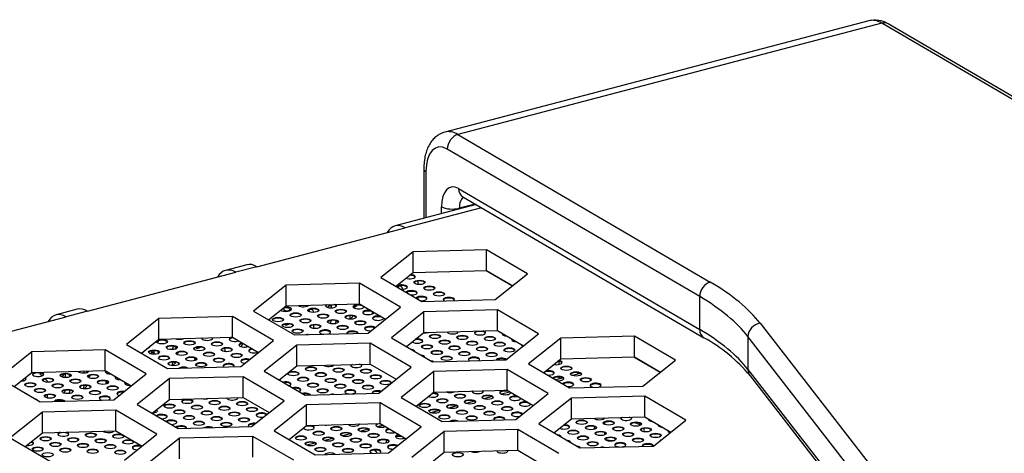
# Model space of a CAD drawing. Header units: millimetres. Extents: x 0 to 841, y 0 to 594.
# Tile 22 of 24: x 607 to 646, y 261 to 278. Entities that reach past the tile are written whole.
import ezdxf

# ---------------------------------------------------------------- set-up
doc = ezdxf.new("R2010")
doc.units = ezdxf.units.MM
for name, color, linetype in [('COMPONENT4_ANT_4', 7, 'Continuous'), ('Default', 7, 'Continuous'), ('FRONT_E90-V6.0', 7, 'Continuous'), ('ID403', 7, 'Continuous'), ('TOPV-V6.0', 7, 'Continuous'), ('贴F_', 7, 'Continuous')]:
    doc.layers.add(name, color=color, linetype=linetype)

# ---------------------------------------------------------------- blocks, each defined once
blk = doc.blocks.new('SE6')
at = {"layer": 'COMPONENT4_ANT_4', "color": 7, "linetype": 'Continuous'}
for p, q in [((99.621, 62.238), (99.609, 62.235)), ((96.706, 61.473), (96.425, 61.399)), ((97.399, 61.655), (97.077, 61.571)), ((93.932, 60.745), (93.609, 60.661)), ((94.625, 60.927), (94.303, 60.843)), ((92.545, 60.381), (92.222, 60.297)), ((93.238, 60.563), (92.916, 60.479)), ((91.851, 60.199), (91.529, 60.115)), ((89.077, 59.471), (88.755, 59.387)), ((89.654, 59.623), (89.448, 59.569)), ((98.343, 59.656), (98.343, 59.735)), ((87.69, 59.107), (87.368, 59.023)), ((88.383, 59.289), (88.061, 59.205)), ((98.343, 59.25), (98.343, 59.341)), ((86.996, 58.925), (86.674, 58.841)), ((89.777, 59.048), (89.777, 58.929))]:
    blk.add_line(p, q, dxfattribs=at)
for centre, major_axis, start_param, end_param in [((98.899, 59.41), (1, 0), 2.752687, 3.016848), ((98.899, 59.41), (1, 0), -4.121822, -4.070037), ((98.899, 59.41), (-1, 0), -1.181503, -0.980229), ((98.899, 59.41), (-1, 0), 3.707886, 4.075255), ((98.899, 59.41), (-1, 0), 3.034932, 3.373194), ((90.389, 58.755), (1.1, 0), -3.912825, -3.688491), ((90.389, 58.755), (-1.1, 0), 4.700684, 4.93315), ((98.899, 59.41), (1, 0), 4.144236, 4.534742), ((90.389, 58.755), (1.1, 0), 3.382982, 3.678572)]:
    blk.add_ellipse(centre, major_axis=major_axis, ratio=0.391422, start_param=start_param, end_param=end_param, dxfattribs=at)
at = {"layer": 'FRONT_E90-V6.0', "color": 7, "linetype": 'Continuous'}
for p, q in [((108.694, 75.462), (92.082, 71.103)), ((109.202, 75.368), (92.589, 71.009)), ((120.376, 68.843), (109.202, 75.368)), ((120.628, 68.815), (109.454, 75.339)), ((92.589, 71.009), (102.483, 65.232)), ((102.068, 64.663), (92.174, 70.439)), ((91.254, 69.656), (91.254, 67.729)), ((91.339, 69.547), (91.339, 67.751)), ((92.619, 68.891), (102.068, 63.374)), ((92.783, 68.568), (102.231, 63.052)), ((91.951, 67.912), (91.951, 68.177)), ((93.266, 68.286), (92.645, 68.123)), ((92.645, 68.123), (92.645, 68.094)), ((102.068, 63.374), (102.068, 64.663)), ((104.438, 63.618), (110.132, 56.286)), ((103.96, 63.101), (103.96, 61.813)), ((109.654, 55.769), (103.96, 63.101)), ((96.55, 62.13), (96.55, 62.005)), ((103.96, 61.813), (109.654, 54.481)), ((96.55, 61.509), (96.55, 61.432)), ((97.297, 61.628), (97.297, 61.686)), ((97.374, 61.667), (97.356, 61.644)), ((104.043, 61.563), (109.738, 54.231))]:
    blk.add_line(p, q, dxfattribs=at)
for centre, radius, start, end in [((108.94, 74.529), 0.96, 57.6373, 104.956), ((99.207, 57.523), 6.302, 39.8784, 61.3274)]:
    blk.add_arc(centre, radius, start, end, dxfattribs=at)
for centre, major_axis, ratio, start_param, end_param in [((109.202, 73.527), (0.508, -1.935), 0.512403, 2.668314, 3.141593), ((109.202, 74.908), (-0.252, -0.432), 0.764351, 3.141593, 3.793927), ((92.589, 69.168), (0.508, -1.935), 0.512403, 2.668314, 3.140968), ((92.589, 70.548), (0.252, 0.432), 0.764351, 0.652334, 2.223131), ((92.174, 69.059), (0.381, -1.451), 0.512403, 2.668314, 4.23911), ((91.754, 69.656), (0.5, 0), 0.391422, 3.141431, 3.73216), ((92.619, 67.787), (0.305, -1.161), 0.512403, 2.668314, 4.23911), ((93.035, 69), (0.252, 0.432), 0.764351, 2.223131, 3.141593), ((93.035, 67.896), (0.178, -0.677), 0.512403, 3.285624, 4.23911), ((93.035, 69), (0.252, 0.432), 0.764351, 3.141593, 3.162657), ((92.366, 68.286), (-0.5, 0), 0.391422, 0.590567, 2.161363), ((102.483, 64.772), (0.252, 0.432), 0.764351, 0.652334, 2.223131), ((89.608, 61.853), (15.5, 0), 0.391422, 0.295126, 0.590567), ((89.608, 61.393), (15, 0), 0.391422, 0.295126, 0.590567), ((89.608, 60.105), (15, 0), 0.391422, 0.295126, 0.590567), ((102.483, 63.483), (0.252, 0.432), 0.764351, 2.223131, 3.139969), ((104.438, 63.158), (-0.395, -0.307), 0.880426, 4.11262, 5.683417), ((104.438, 61.87), (0.395, 0.307), 0.880426, 2.541824, 3.141593)]:
    blk.add_ellipse(centre, major_axis=major_axis, ratio=ratio, start_param=start_param, end_param=end_param, dxfattribs=at)
blk.add_open_spline([(92.084, 71.098), (92.042, 71.088), (91.949, 71.064), (91.799, 70.98), (91.652, 70.858), (91.525, 70.705), (91.421, 70.524), (91.339, 70.312), (91.283, 70.074), (91.257, 69.845), (91.255, 69.712), (91.254, 69.656)], degree=3, knots=[0, 0, 0, 0, 0.068051, 0.179401, 0.290371, 0.404423, 0.524496, 0.652152, 0.786299, 0.923498, 1, 1, 1, 1], dxfattribs=at)
at = {"layer": 'ID403', "color": 7, "linetype": 'Continuous'}
for p, q in [((91.034, 65.135), (91.034, 65.272)), ((91.034, 64.547), (91.034, 64.629))]:
    blk.add_line(p, q, dxfattribs=at)
for centre, start_param, end_param in [((90.257, 64.887), 0, 1.054052), ((90.09, 64.984), 5.229133, 5.615342), ((90.257, 64.887), 5.479314, 6.283185), ((85.908, 64.291), 2.404863, 4.561662), ((85.741, 64.388), 3.826621, 4.042931), ((86.778, 63.974), 0, 0.869803), ((86.611, 64.071), 5.096597, 5.609733), ((86.778, 63.974), 5.492655, 6.283185), ((87.648, 64.202), 1.1103, 1.806239), ((87.481, 64.3), 4.710841, 5.40062), ((87.648, 64.202), 5.499024, 5.869555), ((88.517, 64.43), 3.602742, 4.496268), ((89.387, 64.114), 2.182609, 2.732677), ((85.908, 63.746), -4.329108, -4.250322), ((87.648, 63.657), 1.841566, 2.026542), ((87.481, 63.755), 4.266483, 5.011213), ((87.648, 63.657), 4.836536, 5.470026), ((88.517, 63.885), 1.826824, 2.614961), ((88.35, 63.983), 3.826621, 4.720631), ((89.22, 64.211), 3.826621, 4.120072), ((85.908, 63.746), 3.062131, 4.184251), ((86.778, 63.429), 5.052262, 5.813723), ((80.691, 62.922), 4.692918, 5.183428), ((81.56, 63.15), 4.166972, 4.342267), ((80.691, 62.377), 0.907817, 1.747143), ((80.524, 62.474), 4.746495, 5.514063), ((81.56, 62.605), 1.331607, 2.096179), ((81.393, 62.702), 4.578891, 5.072354), ((82.43, 62.833), 1.885998, 2.085314), ((82.43, 62.833), 3.064161, 4.214728), ((83.299, 62.516), 5.074011, 5.821941), ((84.169, 62.744), -4.359369, -4.335344), ((84.002, 62.842), 4.303481, 5.020318), ((84.169, 62.744), 4.841281, 5.068307), ((80.691, 62.377), 5.455401, 6.034276), ((81.56, 62.605), 3.748185, 4.514029), ((82.43, 62.288), 2.117649, 2.74962), ((82.263, 62.386), 3.826621, 4.218789), ((81.56, 62.06), 1.801978, 2.568676), ((81.393, 62.157), 3.826621, 4.77085), ((75.473, 61.552), 3.913091, 4.573618), ((76.342, 61.781), 2.586486, 3.823741), ((76.175, 61.333), 5.214496, 5.571809), ((76.342, 61.236), 0, 0.581836), ((76.342, 61.236), 5.541031, 6.283185), ((77.212, 61.464), 0.879469, 1.715543), ((77.045, 61.561), 4.765423, 5.530504), ((77.212, 61.464), 5.442439, 6.109789), ((78.082, 61.692), 1.728084, 2.082421), ((77.915, 61.79), 4.576432, 4.891224), ((78.082, 61.692), 3.814712, 4.520193), ((77.045, 61.016), 4.37718, 5.034629), ((77.212, 60.919), 4.855302, 5.562512), ((78.082, 61.147), 1.791113, 2.543361), ((77.915, 61.245), 3.826621, 4.794398), ((78.951, 61.375), 2.08858, 2.7537), ((78.784, 61.473), 3.826621, 4.265096), ((76.342, 60.691), 5.120882, 5.832713)]:
    blk.add_ellipse(centre, major_axis=(0.101, 0.173), ratio=0.764351, start_param=start_param, end_param=end_param, dxfattribs=at)
at = {"layer": 'TOPV-V6.0', "color": 7, "linetype": 'Continuous'}
for p, q in [((93.3, 68.266), (90.127, 67.433)), ((93.513, 68.142), (90.528, 67.359)), ((84.714, 65.833), (90.528, 67.359)), ((90.836, 66.42), (89.563, 65.406)), ((93.716, 66.496), (90.836, 66.42)), ((90.836, 65.61), (90.836, 66.42)), ((95.324, 65.557), (93.716, 66.496)), ((93.716, 65.686), (93.716, 66.496)), ((78.069, 64.09), (83.883, 65.615)), ((84.313, 65.908), (83.482, 65.69)), ((84.714, 65.833), (83.883, 65.615)), ((90.836, 65.61), (93.716, 65.686)), ((93.716, 65.686), (94.737, 65.09)), ((89.563, 65.406), (91.17, 64.468)), ((90.15, 65.064), (90.836, 65.61)), ((94.051, 64.543), (95.324, 65.557)), ((85.852, 65.113), (84.579, 64.098)), ((88.732, 65.188), (85.852, 65.113)), ((85.852, 64.303), (85.852, 65.113)), ((90.34, 64.25), (88.732, 65.188)), ((88.732, 64.378), (88.732, 65.188)), ((91.17, 64.468), (94.051, 64.543)), ((77.668, 64.164), (76.837, 63.946)), ((78.069, 64.09), (77.238, 63.872)), ((84.579, 64.098), (86.187, 63.16)), ((85.166, 63.756), (85.852, 64.303)), ((85.852, 64.303), (88.732, 64.378)), ((86.774, 64.082), (86.749, 64.075)), ((87.644, 64.31), (87.514, 64.276)), ((88.732, 64.378), (89.753, 63.782)), ((89.067, 63.235), (90.34, 64.25)), ((94.138, 64.141), (91.258, 64.065)), ((95.745, 63.202), (94.138, 64.141)), ((94.138, 63.331), (94.138, 64.141)), ((71.424, 62.346), (77.238, 63.872)), ((80.868, 63.805), (79.596, 62.791)), ((83.749, 63.88), (80.868, 63.805)), ((80.868, 62.995), (80.868, 63.805)), ((85.356, 62.942), (83.749, 63.88)), ((83.749, 63.071), (83.749, 63.88)), ((91.258, 64.065), (89.985, 63.051)), ((91.258, 63.255), (91.258, 64.065)), ((91.258, 63.255), (94.138, 63.331)), ((94.138, 63.331), (95.159, 62.735)), ((80.182, 62.448), (80.868, 62.995)), ((80.868, 62.995), (83.749, 63.071)), ((83.749, 63.071), (84.77, 62.475)), ((84.083, 61.928), (85.356, 62.942)), ((86.187, 63.16), (89.067, 63.235)), ((89.985, 63.051), (91.592, 62.112)), ((90.571, 62.708), (91.258, 63.255)), ((94.473, 62.188), (95.745, 63.202)), ((96.627, 63.039), (95.354, 62.025)), ((99.507, 63.115), (96.627, 63.039)), ((96.627, 62.229), (96.627, 63.039)), ((101.115, 62.176), (99.507, 63.115)), ((99.507, 62.305), (99.507, 63.115)), ((78.765, 62.573), (75.885, 62.497)), ((80.372, 61.634), (78.765, 62.573)), ((78.765, 61.763), (78.765, 62.573)), ((79.596, 62.791), (81.203, 61.852)), ((81.523, 62.704), (81.426, 62.678)), ((86.274, 62.757), (85.001, 61.743)), ((89.154, 62.833), (86.274, 62.757)), ((86.274, 61.948), (86.274, 62.757)), ((90.762, 61.894), (89.154, 62.833)), ((89.154, 62.023), (89.154, 62.833)), ((75.885, 62.497), (74.612, 61.483)), ((75.885, 61.687), (75.885, 62.497)), ((80.687, 62.484), (80.557, 62.45)), ((91.592, 62.112), (94.473, 62.188)), ((95.941, 61.682), (96.627, 62.229)), ((96.627, 62.229), (99.507, 62.305)), ((99.507, 62.305), (100.528, 61.709)), ((99.842, 61.162), (101.115, 62.176)), ((75.885, 61.687), (78.765, 61.763)), ((78.765, 61.763), (79.786, 61.167)), ((81.203, 61.852), (84.083, 61.928)), ((85.588, 61.401), (86.274, 61.948)), ((86.274, 61.948), (89.154, 62.023)), ((89.154, 62.023), (90.175, 61.427)), ((89.489, 60.88), (90.762, 61.894)), ((94.523, 61.807), (91.643, 61.731)), ((96.131, 60.868), (94.523, 61.807)), ((94.523, 60.997), (94.523, 61.807)), ((95.354, 62.025), (96.961, 61.086)), ((74.612, 61.483), (76.219, 60.544)), ((75.198, 61.14), (75.885, 61.687)), ((79.099, 60.62), (80.372, 61.634)), ((81.29, 61.45), (80.017, 60.435)), ((84.17, 61.525), (81.29, 61.45)), ((81.29, 60.64), (81.29, 61.45)), ((85.778, 60.587), (84.17, 61.525)), ((84.17, 60.715), (84.17, 61.525)), ((85.001, 61.743), (86.609, 60.805)), ((91.643, 61.731), (90.37, 60.717)), ((91.643, 60.921), (91.643, 61.731)), ((91.643, 60.921), (94.523, 60.997)), ((94.523, 60.997), (95.544, 60.401)), ((96.961, 61.086), (99.842, 61.162)), ((76.219, 60.544), (79.099, 60.62)), ((80.604, 60.093), (81.29, 60.64)), ((81.29, 60.64), (84.17, 60.715)), ((84.17, 60.715), (85.191, 60.119)), ((86.609, 60.805), (89.489, 60.88)), ((90.37, 60.717), (91.978, 59.778)), ((90.957, 60.375), (91.643, 60.921)), ((94.858, 59.854), (96.131, 60.868)), ((97.04, 60.689), (95.767, 59.675)), ((99.92, 60.765), (97.04, 60.689)), ((97.04, 59.879), (97.04, 60.689)), ((101.527, 59.826), (99.92, 60.765)), ((99.92, 59.955), (99.92, 60.765)), ((79.187, 60.217), (76.306, 60.142)), ((80.794, 59.279), (79.187, 60.217)), ((79.187, 59.408), (79.187, 60.217)), ((80.017, 60.435), (81.625, 59.497)), ((84.505, 59.573), (85.778, 60.587)), ((86.659, 60.423), (85.387, 59.409)), ((89.54, 60.499), (86.659, 60.423)), ((86.659, 59.614), (86.659, 60.423)), ((91.147, 59.561), (89.54, 60.499)), ((89.54, 59.689), (89.54, 60.499)), ((76.306, 60.142), (75.034, 59.128)), ((76.306, 59.332), (76.306, 60.142)), ((91.978, 59.778), (94.858, 59.854)), ((96.353, 59.332), (97.04, 59.879)), ((97.04, 59.879), (99.92, 59.955)), ((99.92, 59.955), (100.941, 59.359)), ((100.255, 58.812), (101.527, 59.826)), ((81.625, 59.497), (84.505, 59.573)), ((85.973, 59.067), (86.659, 59.614)), ((86.659, 59.614), (89.54, 59.689)), ((89.54, 59.689), (90.561, 59.093)), ((89.874, 58.546), (91.147, 59.561)), ((94.936, 59.457), (92.056, 59.381)), ((96.544, 58.518), (94.936, 59.457)), ((94.936, 58.647), (94.936, 59.457)), ((95.767, 59.675), (97.374, 58.736)), ((75.034, 59.128), (76.641, 58.189)), ((75.62, 58.785), (76.306, 59.332)), ((76.306, 59.332), (79.187, 59.408)), ((79.187, 59.408), (80.208, 58.812)), ((79.521, 58.265), (80.794, 59.279)), ((81.676, 59.116), (80.403, 58.102)), ((84.556, 59.191), (81.676, 59.116)), ((81.676, 58.306), (81.676, 59.116)), ((86.163, 58.253), (84.556, 59.191)), ((84.556, 58.382), (84.556, 59.191)), ((85.387, 59.409), (86.994, 58.471)), ((92.056, 59.381), (90.783, 58.367)), ((92.056, 58.572), (92.056, 59.381)), ((97.374, 58.736), (100.255, 58.812)), ((86.994, 58.471), (89.874, 58.546)), ((91.37, 58.025), (92.056, 58.572)), ((92.056, 58.572), (94.936, 58.647)), ((94.936, 58.647), (95.957, 58.051))]:
    blk.add_line(p, q, dxfattribs=at)
for centre, end_param in [((90.528, 65.905), 3.614871), ((83.883, 64.161), 3.614871), ((84.714, 64.379), 3.141593), ((78.069, 62.636), 3.141593), ((77.238, 62.418), 3.614871)]:
    blk.add_ellipse(centre, major_axis=(0.401, -1.528), ratio=0.512403, start_param=2.668314, end_param=end_param, dxfattribs=at)
at = {"layer": '贴F_', "color": 7, "linetype": 'Continuous'}
for p, q in [((93.7, 65.686), (94.73, 65.084)), ((99.491, 62.304), (100.521, 61.703))]:
    blk.add_line(p, q, dxfattribs=at)
for centre, major_axis, start_param, end_param in [((90.701, 65.441), (-0.217, 0), 0.787394, 4.58253), ((90.701, 65.413), (-0.217, 0), 3.306765, 4.740505), ((91.085, 65.189), (-0.217, 0), 3.306765, 6.118013), ((90.391, 65.035), (-0.217, 0), 1.331116, 6.133203), ((90.391, 65.007), (-0.217, 0), 3.306765, 5.891303), ((90.775, 64.811), (-0.217, 0), 1.331116, 6.133203), ((90.775, 64.783), (-0.217, 0), 3.306765, 5.891303), ((91.468, 64.965), (-0.217, 0), 3.306765, 6.118013), ((91.158, 64.587), (-0.217, 0), 1.331116, 6.133203), ((91.158, 64.559), (-0.217, 0), 3.306765, 5.891303), ((91.852, 64.741), (-0.217, 0), 3.306765, 6.118013), ((92.235, 64.545), (-0.217, 0), 2.582986, 6.283185), ((92.235, 64.545), (-0.217, 0), 0, 0.692543), ((92.235, 64.517), (-0.217, 0), 3.306765, 6.118013), ((85.847, 64.167), (-0.217, 0), 0.368223, 5.001702), ((85.847, 64.139), (-0.217, 0), 3.306765, 5.223596), ((86.54, 64.349), (-0.217, 0), 0.408396, 2.867133), ((86.924, 64.097), (-0.217, 0), 3.306765, 6.118013), ((87.617, 64.307), (-0.217, 0), 0, 3.73216), ((87.617, 64.307), (-0.217, 0), 5.838992, 6.283185), ((87.617, 64.279), (-0.217, 0), 5.393446, 6.118013), ((87.617, 64.279), (-0.217, 0), 3.306765, 4.165269), ((88.001, 64.055), (-0.217, 0), 3.306765, 6.118013), ((88.694, 64.265), (-0.217, 0), 4.21539, 6.283185), ((88.694, 64.265), (-0.217, 0), 0, 3.24893), ((88.694, 64.237), (-0.217, 0), 3.306765, 6.118013), ((89.078, 64.041), (-0.217, 0), 4.21539, 6.283185), ((89.078, 64.013), (-0.217, 0), 3.306765, 6.118013), ((85.537, 63.733), (-0.217, 0), 3.306765, 6.118013), ((86.23, 63.915), (-0.217, 0), 3.306765, 6.118013), ((86.614, 63.691), (-0.217, 0), 3.306765, 6.118013), ((87.307, 63.873), (-0.217, 0), 3.306765, 6.118013), ((87.691, 63.65), (-0.217, 0), 3.306765, 6.118013), ((88.384, 63.831), (-0.217, 0), 3.306765, 6.118013), ((88.768, 63.608), (-0.217, 0), 3.306765, 6.118013), ((89.078, 64.041), (-0.217, 0), 0, 3.24893), ((89.461, 63.817), (-0.217, 0), 4.21539, 6.283185), ((89.461, 63.817), (-0.217, 0), 0, 3.24893), ((89.461, 63.79), (-0.217, 0), 3.306765, 6.118013), ((85.92, 63.509), (-0.217, 0), 3.306765, 6.118013), ((86.304, 63.286), (-0.217, 0), 3.306765, 6.118013), ((86.997, 63.468), (-0.217, 0), 3.306765, 6.118013), ((87.381, 63.272), (-0.217, 0), 1.976303, 6.283185), ((87.381, 63.244), (-0.217, 0), 3.306765, 6.118013), ((88.074, 63.426), (-0.217, 0), 3.306765, 6.118013), ((88.458, 63.23), (-0.217, 0), 3.089059, 6.283185), ((89.151, 63.412), (-0.217, 0), 3.655615, 6.283185), ((89.151, 63.412), (-0.217, 0), 0, 1.714309), ((89.151, 63.384), (-0.217, 0), 3.822573, 6.118013), ((93.46, 63.244), (-0.217, 0), 0, 4.160654), ((93.46, 63.244), (-0.217, 0), 5.39806, 6.283185), ((93.46, 63.216), (-0.217, 0), 3.306765, 6.118013), ((80.992, 62.866), (-0.217, 0), 3.306765, 6.118013), ((81.685, 63.075), (-0.217, 0), 0.831931, 2.443598), ((82.762, 63.034), (-0.217, 0), 0, 3.340456), ((82.762, 63.034), (-0.217, 0), 6.218259, 6.283185), ((82.762, 63.006), (-0.217, 0), 5.872585, 6.118013), ((82.762, 63.006), (-0.217, 0), 3.306765, 3.68613), ((83.84, 62.992), (-0.217, 0), 5.131981, 6.283185), ((83.84, 62.992), (-0.217, 0), 0, 2.332339), ((83.84, 62.964), (-0.217, 0), 4.941908, 6.118013), ((86.687, 63.09), (-0.217, 0), 4.568621, 4.990094), ((87.381, 63.272), (-0.217, 0), 0, 1.299226), ((88.458, 63.23), (-0.217, 0), 0, 0.18647), ((88.458, 63.202), (-0.217, 0), 3.419001, 6.118013), ((90.996, 62.922), (-0.217, 0), 0.411272, 4.958652), ((90.996, 62.894), (-0.217, 0), 3.306765, 5.168895), ((91.305, 63.328), (-0.217, 0), 1.292708, 2.223302), ((91.689, 63.076), (-0.217, 0), 3.306765, 6.118013), ((92.073, 62.852), (-0.217, 0), 3.306765, 6.118013), ((92.383, 63.286), (-0.217, 0), 0.07636, 3.199169), ((92.383, 63.258), (-0.217, 0), -0.257407, -0.165173), ((92.766, 63.034), (-0.217, 0), 3.306765, 6.118013), ((92.383, 63.258), (-0.217, 0), 3.306765, 3.532936), ((93.843, 62.992), (-0.217, 0), 3.306765, 6.118013), ((94.537, 63.202), (-0.217, 0), 6.047915, 6.283185), ((94.537, 63.202), (-0.217, 0), 0, 1.416404), ((94.537, 63.174), (-0.217, 0), 5.820595, 6.118013), ((94.92, 62.978), (-0.217, 0), 6.047915, 6.283185), ((94.92, 62.978), (-0.217, 0), 0, 1.416404), ((94.92, 62.95), (-0.217, 0), 5.820595, 6.118013), ((80.298, 62.712), (-0.217, 0), 2.200178, 3.169746), ((80.682, 62.46), (-0.217, 0), 3.306765, 6.118013), ((80.298, 62.684), (-0.217, 0), 3.306765, 3.423017), ((81.375, 62.642), (-0.217, 0), 3.306765, 6.118013), ((82.069, 62.824), (-0.217, 0), 3.306765, 6.118013), ((82.453, 62.6), (-0.217, 0), 3.306765, 6.118013), ((83.146, 62.782), (-0.217, 0), 3.306765, 6.118013), ((83.53, 62.558), (-0.217, 0), 3.306765, 6.118013), ((84.223, 62.768), (-0.217, 0), 5.131981, 6.283185), ((84.223, 62.768), (-0.217, 0), 0, 2.332339), ((84.223, 62.74), (-0.217, 0), 4.941908, 6.118013), ((84.607, 62.544), (-0.217, 0), 5.131981, 6.283185), ((84.607, 62.544), (-0.217, 0), 0, 2.332339), ((84.607, 62.516), (-0.217, 0), 4.941908, 6.118013), ((90.686, 62.516), (-0.217, 0), 3.141593, 4.332147), ((91.379, 62.67), (-0.217, 0), 3.306765, 6.118013), ((91.763, 62.446), (-0.217, 0), 3.306765, 6.118013), ((92.456, 62.628), (-0.217, 0), 3.306765, 6.118013), ((93.15, 62.81), (-0.217, 0), 3.306765, 6.118013), ((93.533, 62.586), (-0.217, 0), 3.306765, 6.118013), ((94.227, 62.768), (-0.217, 0), 3.306765, 6.118013), ((94.61, 62.544), (-0.217, 0), 3.306765, 6.118013), ((95.304, 62.754), (-0.217, 0), 6.047915, 6.283185), ((95.304, 62.754), (-0.217, 0), 0, 0.590455), ((95.304, 62.726), (-0.217, 0), 5.820595, 6.118013), ((81.065, 62.236), (-0.217, 0), 3.306765, 6.118013), ((81.759, 62.418), (-0.217, 0), 3.306765, 6.118013), ((82.143, 62.194), (-0.217, 0), 3.306765, 6.118013), ((82.836, 62.376), (-0.217, 0), 3.306765, 6.118013), ((83.22, 62.152), (-0.217, 0), 3.306765, 6.118013), ((83.913, 62.334), (-0.217, 0), 3.306765, 6.118013), ((84.297, 62.138), (-0.217, 0), 4.047166, 6.283185), ((84.297, 62.11), (-0.217, 0), 4.193632, 6.118013), ((91.069, 62.292), (-0.217, 0), 3.141593, 4.332147), ((91.453, 62.068), (-0.217, 0), 3.708412, 4.332147), ((92.146, 62.222), (-0.217, 0), 3.306765, 6.118013), ((92.84, 62.404), (-0.217, 0), 3.306765, 6.118013), ((93.223, 62.208), (-0.217, 0), 2.542619, 6.283185), ((93.223, 62.208), (-0.217, 0), 0, 0.73291), ((93.223, 62.18), (-0.217, 0), 3.306765, 6.118013), ((93.917, 62.362), (-0.217, 0), 3.306765, 6.118013), ((94.3, 62.166), (-0.217, 0), 3.616005, 6.14244), ((94.3, 62.138), (-0.217, 0), 3.786751, 5.786437), ((96.454, 62.082), (-0.217, 0), 1.063216, 4.306708), ((81.449, 62.012), (-0.217, 0), 3.306765, 6.118013), ((81.833, 61.816), (-0.217, 0), 3.877558, 5.681157), ((81.833, 61.788), (-0.217, 0), 4.456422, 5.102293), ((82.526, 61.97), (-0.217, 0), 3.306765, 6.118013), ((83.603, 61.956), (-0.217, 0), 2.711442, 6.283185), ((83.603, 61.956), (-0.217, 0), 0, 0.564087), ((83.603, 61.928), (-0.217, 0), 3.306765, 6.118013), ((84.297, 62.138), (-0.217, 0), 0, 1.322759), ((86.834, 61.802), (-0.217, 0), 3.306765, 6.118013), ((87.528, 62.012), (-0.217, 0), 0.442825, 2.832704), ((87.911, 61.76), (-0.217, 0), 3.306765, 6.118013), ((88.605, 61.97), (-0.217, 0), 0, 3.683128), ((88.605, 61.97), (-0.217, 0), 5.875586, 6.283185), ((88.605, 61.942), (-0.217, 0), 5.447357, 6.118013), ((88.605, 61.942), (-0.217, 0), 3.306765, 4.111357), ((88.989, 61.718), (-0.217, 0), 3.306765, 6.118013), ((96.144, 61.676), (-0.217, 0), 1.331116, 5.321093), ((96.454, 62.054), (-0.217, 0), 3.306765, 4.452958), ((96.838, 61.83), (-0.217, 0), 3.306765, 6.118013), ((75.444, 61.438), (-0.217, 0), 1.669348, 3.700576), ((75.444, 61.41), (-0.217, 0), 3.306765, 3.863689), ((76.137, 61.62), (-0.217, 0), 0, 4.265653), ((76.137, 61.62), (-0.217, 0), 5.293062, 6.283185), ((76.137, 61.592), (-0.217, 0), 3.306765, 6.118013), ((76.521, 61.368), (-0.217, 0), 3.306765, 6.118013), ((77.214, 61.55), (-0.217, 0), 3.306765, 6.118013), ((77.598, 61.326), (-0.217, 0), 3.306765, 6.118013), ((77.908, 61.76), (-0.217, 0), 0.295107, 2.97642), ((78.291, 61.508), (-0.217, 0), 3.306765, 6.118013), ((78.675, 61.284), (-0.217, 0), 3.306765, 6.118013), ((78.985, 61.718), (-0.217, 0), 5.879598, 6.283185), ((78.985, 61.718), (-0.217, 0), 0, 1.584722), ((78.985, 61.69), (-0.217, 0), 5.673476, 6.118013), ((79.368, 61.494), (-0.217, 0), 5.879598, 6.283185), ((79.368, 61.494), (-0.217, 0), 0, 1.584722), ((79.368, 61.466), (-0.217, 0), 5.673476, 6.118013), ((85.447, 61.466), (-0.217, 0), 2.271574, 3.095234), ((85.447, 61.438), (-0.217, 0), 3.306765, 3.373752), ((86.141, 61.62), (-0.217, 0), 3.306765, 6.118013), ((86.524, 61.396), (-0.217, 0), 3.306765, 6.118013), ((87.218, 61.578), (-0.217, 0), 3.306765, 6.118013), ((87.601, 61.354), (-0.217, 0), 3.306765, 6.118013), ((88.295, 61.536), (-0.217, 0), 3.306765, 6.118013), ((88.679, 61.312), (-0.217, 0), 3.306765, 6.118013), ((89.372, 61.494), (-0.217, 0), 3.306765, 6.118013), ((96.144, 61.648), (-0.217, 0), 3.306765, 5.891303), ((96.528, 61.452), (-0.217, 0), 1.331116, 6.133203), ((96.528, 61.424), (-0.217, 0), 3.306765, 5.891303), ((97.222, 61.606), (-0.217, 0), 3.306765, 6.118013), ((97.605, 61.382), (-0.217, 0), 3.306765, 6.118013), ((75.827, 61.186), (-0.217, 0), 3.306765, 6.118013), ((76.211, 60.962), (-0.217, 0), 3.306765, 6.118013), ((76.904, 61.144), (-0.217, 0), 3.306765, 6.118013), ((77.288, 60.92), (-0.217, 0), 3.306765, 6.118013), ((77.981, 61.102), (-0.217, 0), 3.306765, 6.118013), ((79.059, 61.06), (-0.217, 0), 3.306765, 6.118013), ((79.752, 61.27), (-0.217, 0), 5.879598, 6.283185), ((79.752, 61.27), (-0.217, 0), 0, 1.584722), ((79.752, 61.242), (-0.217, 0), 5.673476, 6.118013), ((85.831, 61.242), (-0.217, 0), 2.271574, 5.192746), ((85.831, 61.214), (-0.217, 0), 3.306765, 5.005489), ((86.214, 61.018), (-0.217, 0), 2.271574, 5.192746), ((86.214, 60.99), (-0.217, 0), 3.306765, 5.005489), ((86.908, 61.172), (-0.217, 0), 3.306765, 6.118013), ((87.292, 60.948), (-0.217, 0), 3.306765, 6.118013), ((87.985, 61.13), (-0.217, 0), 3.306765, 6.118013), ((88.369, 60.934), (-0.217, 0), 1.859679, 6.283185), ((88.369, 60.906), (-0.217, 0), 3.306765, 6.118013), ((89.062, 61.088), (-0.217, 0), 3.306765, 6.118013), ((89.446, 60.892), (-0.217, 0), 4.014093, 6.283185), ((89.756, 61.27), (-0.217, 0), 3.306765, 6.118013), ((94.447, 60.906), (-0.217, 0), 4.21539, 6.283185), ((96.912, 61.228), (-0.217, 0), 1.331116, 6.133203), ((96.912, 61.2), (-0.217, 0), 3.306765, 5.891303), ((97.989, 61.186), (-0.217, 0), 2.181807, 6.283185), ((97.989, 61.186), (-0.217, 0), 0, 1.093722), ((97.989, 61.158), (-0.217, 0), 3.306765, 6.118013), ((75.517, 60.808), (-0.217, 0), 3.441561, 4.022758), ((75.901, 60.584), (-0.217, 0), 3.441561, 4.022758), ((76.594, 60.738), (-0.217, 0), 3.306765, 6.118013), ((76.978, 60.542), (-0.217, 0), 3.474196, 6.084519), ((76.978, 60.514), (-0.217, 0), 3.840401, 5.718314), ((77.671, 60.696), (-0.217, 0), 3.306765, 6.118013), ((78.365, 60.878), (-0.217, 0), 3.306765, 6.118013), ((78.749, 60.682), (-0.217, 0), 2.221204, 6.283185), ((78.749, 60.682), (-0.217, 0), 0, 1.054326), ((78.749, 60.654), (-0.217, 0), 3.306765, 6.118013), ((79.442, 60.864), (-0.217, 0), 4.406928, 6.283185), ((79.442, 60.864), (-0.217, 0), 0, 0.962996), ((79.442, 60.836), (-0.217, 0), 4.555833, 6.118013), ((81.98, 60.528), (-0.217, 0), 3.306765, 6.118013), ((82.673, 60.738), (-0.217, 0), 0.877636, 2.397894), ((83.75, 60.696), (-0.217, 0), 0, 3.308001), ((83.75, 60.696), (-0.217, 0), 6.250714, 6.283185), ((83.75, 60.668), (-0.217, 0), -0.37463, -0.165173), ((83.75, 60.668), (-0.217, 0), 3.306765, 3.650159), ((86.598, 60.794), (-0.217, 0), 3.33048, 5.192746), ((86.598, 60.766), (-0.217, 0), 3.675019, 5.005489), ((87.675, 60.752), (-0.217, 0), 4.448119, 5.110595), ((88.369, 60.934), (-0.217, 0), 0, 1.41585), ((89.446, 60.892), (-0.217, 0), 0, 0.219008), ((89.446, 60.864), (-0.217, 0), 4.161295, 6.118013), ((91.6, 60.808), (-0.217, 0), 0.693241, 4.676684), ((91.6, 60.78), (-0.217, 0), 3.306765, 4.842441), ((91.983, 60.556), (-0.217, 0), 3.306765, 6.118013), ((92.293, 60.99), (-0.217, 0), 0.716599, 2.55893), ((92.677, 60.738), (-0.217, 0), 3.306765, 6.118013), ((93.06, 60.514), (-0.217, 0), 3.306765, 6.118013), ((93.37, 60.948), (-0.217, 0), 0, 3.429484), ((93.37, 60.948), (-0.217, 0), 6.12923, 6.283185), ((93.37, 60.92), (-0.217, 0), 5.771092, 6.118013), ((93.754, 60.696), (-0.217, 0), 3.306765, 6.118013), ((93.37, 60.92), (-0.217, 0), 3.306765, 3.787623), ((94.447, 60.906), (-0.217, 0), 0, 3.24893), ((94.447, 60.878), (-0.217, 0), 3.306765, 6.118013), ((94.831, 60.682), (-0.217, 0), 4.21539, 6.283185), ((94.831, 60.682), (-0.217, 0), 0, 3.24893), ((94.831, 60.654), (-0.217, 0), 3.306765, 6.118013), ((80.593, 60.192), (-0.217, 0), 1.707749, 3.662175), ((80.593, 60.164), (-0.217, 0), 3.306765, 3.828543), ((81.286, 60.346), (-0.217, 0), 3.306765, 6.118013), ((82.363, 60.304), (-0.217, 0), 3.306765, 6.118013), ((83.057, 60.486), (-0.217, 0), 3.306765, 6.118013), ((83.44, 60.262), (-0.217, 0), 3.306765, 6.118013), ((84.134, 60.444), (-0.217, 0), 3.306765, 6.118013), ((84.517, 60.22), (-0.217, 0), 3.306765, 6.118013), ((91.29, 60.374), (-0.217, 0), 3.306765, 6.118013), ((91.673, 60.15), (-0.217, 0), 3.306765, 6.118013), ((92.367, 60.332), (-0.217, 0), 3.306765, 6.118013), ((93.444, 60.29), (-0.217, 0), 3.306765, 6.118013), ((94.138, 60.472), (-0.217, 0), 3.306765, 6.118013), ((94.521, 60.248), (-0.217, 0), 3.306765, 6.118013), ((95.215, 60.458), (-0.217, 0), 4.21539, 6.283185), ((95.215, 60.458), (-0.217, 0), 0, 3.24893), ((95.215, 60.43), (-0.217, 0), 3.306765, 6.118013), ((80.976, 59.968), (-0.217, 0), 1.511135, 5.953184), ((80.976, 59.94), (-0.217, 0), 3.306765, 5.738889), ((81.36, 59.744), (-0.217, 0), 1.511135, 5.953184), ((81.67, 60.122), (-0.217, 0), 3.306765, 6.118013), ((82.053, 59.898), (-0.217, 0), 3.306765, 6.118013), ((82.747, 60.08), (-0.217, 0), 3.306765, 6.118013), ((83.13, 59.856), (-0.217, 0), 3.306765, 6.118013), ((83.824, 60.038), (-0.217, 0), 3.306765, 6.118013), ((84.207, 59.814), (-0.217, 0), 3.306765, 6.118013), ((84.901, 60.024), (-0.217, 0), 3.472396, 6.283185), ((84.901, 60.024), (-0.217, 0), 0, 1.897528), ((84.901, 59.996), (-0.217, 0), 3.660565, 6.118013), ((92.057, 59.926), (-0.217, 0), 3.306765, 6.118013), ((92.441, 59.73), (-0.217, 0), 3.994964, 5.56375), ((92.75, 60.108), (-0.217, 0), 3.306765, 6.118013), ((93.134, 59.884), (-0.217, 0), 3.306765, 6.118013), ((93.828, 60.066), (-0.217, 0), 3.306765, 6.118013), ((94.211, 59.87), (-0.217, 0), 2.808714, 6.283185), ((94.211, 59.87), (-0.217, 0), 0, 0.466816), ((94.211, 59.842), (-0.217, 0), 3.306765, 6.118013), ((94.905, 60.052), (-0.217, 0), 3.267951, 6.283185), ((94.905, 60.052), (-0.217, 0), 0, 2.101973), ((94.905, 60.024), (-0.217, 0), 3.494512, 6.118013), ((98.136, 59.926), (-0.217, 0), 0.282904, 2.97642), ((99.191, 59.897), (0.217, 0), 2.739643, 6.283185), ((99.191, 59.869), (0.217, 0), 2.313847, 2.97642), ((99.191, 59.869), (0.217, 0), 0.165173, 0.961682), ((99.191, 59.897), (0.217, 0), 0, 0.535887), ((100.268, 59.855), (0.217, 0), 2.906322, 4.557997), ((100.268, 59.827), (0.217, 0), 2.679003, 2.97642), ((81.36, 59.716), (-0.217, 0), 3.306765, 5.738889), ((81.743, 59.52), (-0.217, 0), 2.97642, 5.953184), ((81.743, 59.492), (-0.217, 0), 3.306765, 5.738889), ((82.437, 59.674), (-0.217, 0), 3.306765, 6.118013), ((82.82, 59.478), (-0.217, 0), 3.837099, 5.721616), ((82.82, 59.45), (-0.217, 0), 4.366732, 5.191983), ((83.514, 59.632), (-0.217, 0), 3.306765, 6.118013), ((84.591, 59.618), (-0.217, 0), 4.374394, 6.283185), ((84.591, 59.618), (-0.217, 0), 0, 0.601144), ((84.591, 59.59), (-0.217, 0), 4.522256, 6.118013), ((86.745, 59.534), (-0.217, 0), 0.241131, 4.490422), ((86.745, 59.506), (-0.217, 0), 3.306765, 5.402139), ((86.745, 59.534), (-0.217, 0), -1.214893, -1.154391), ((87.439, 59.716), (-0.217, 0), 1.363299, 1.91223), ((87.822, 59.464), (-0.217, 0), 3.306765, 6.118013), ((88.516, 59.674), (-0.217, 0), 0.205962, 3.069567), ((88.899, 59.422), (-0.217, 0), 3.306765, 6.118013), ((88.516, 59.646), (-0.217, 0), 3.306765, 3.399276), ((89.593, 59.632), (-0.217, 0), 5.594896, 6.283185), ((89.593, 59.632), (-0.217, 0), 0, 2.332339), ((89.593, 59.604), (-0.217, 0), 4.941908, 6.118013), ((89.976, 59.408), (-0.217, 0), 5.131981, 6.283185), ((89.976, 59.38), (-0.217, 0), 4.941908, 6.118013), ((96.749, 59.562), (-0.217, 0), 0.656831, 4.713093), ((96.749, 59.534), (-0.217, 0), 3.306765, 4.882557), ((97.442, 59.716), (-0.217, 0), 3.306765, 6.118013), ((97.804, 59.505), (0.217, 0), 0.165173, 2.97642), ((98.497, 59.687), (0.217, 0), 0.165173, 2.97642), ((98.881, 59.463), (0.217, 0), 0.165173, 2.97642), ((99.574, 59.645), (0.217, 0), 0.165173, 2.97642), ((99.958, 59.421), (0.217, 0), 0.165173, 2.97642), ((100.652, 59.631), (0.217, 0), 2.906322, 4.557997), ((100.652, 59.603), (0.217, 0), 2.679003, 2.97642), ((76.432, 59.072), (-0.217, 0), 3.306765, 6.118013), ((77.125, 59.282), (-0.217, 0), 0, 4.203441), ((77.125, 59.282), (-0.217, 0), 5.355274, 6.283185), ((77.125, 59.254), (-0.217, 0), 3.306765, 6.118013), ((77.509, 59.03), (-0.217, 0), 3.306765, 6.118013), ((78.202, 59.212), (-0.217, 0), 3.306765, 6.118013), ((78.586, 58.988), (-0.217, 0), 3.306765, 6.118013), ((78.896, 59.422), (-0.217, 0), 0.328335, 2.947194), ((79.279, 59.17), (-0.217, 0), 3.306765, 6.118013), ((86.435, 59.1), (-0.217, 0), 3.306765, 6.118013), ((87.129, 59.282), (-0.217, 0), 3.306765, 6.118013), ((87.512, 59.058), (-0.217, 0), 3.306765, 6.118013), ((88.206, 59.24), (-0.217, 0), 3.306765, 6.118013), ((88.589, 59.016), (-0.217, 0), 3.306765, 6.118013), ((89.283, 59.198), (-0.217, 0), 3.306765, 6.118013), ((89.666, 58.974), (-0.217, 0), 3.306765, 6.118013), ((89.976, 59.408), (-0.217, 0), 0, 2.332339), ((90.36, 59.184), (-0.217, 0), 5.131981, 6.283185), ((90.36, 59.184), (-0.217, 0), 0, 2.332339), ((90.36, 59.156), (-0.217, 0), 4.941908, 6.118013), ((96.417, 59.169), (0.217, 0), 0, 1.190555), ((97.11, 59.323), (0.217, 0), 0.165173, 2.97642), ((97.494, 59.099), (0.217, 0), 0.165173, 2.97642), ((98.187, 59.281), (0.217, 0), 0.165173, 2.97642), ((98.571, 59.057), (0.217, 0), 0.165173, 2.97642), ((99.264, 59.239), (0.217, 0), 0.165173, 2.97642), ((99.648, 59.015), (0.217, 0), 0.165173, 2.97642), ((100.342, 59.197), (0.217, 0), 0.165173, 2.97642), ((100.725, 59.001), (0.217, 0), 2.40625, 2.963674), ((101.035, 59.407), (0.217, 0), 2.906322, 4.117935), ((101.035, 59.379), (0.217, 0), 2.679003, 2.97642), ((75.738, 58.918), (-0.217, 0), 1.317215, 4.052709), ((75.738, 58.89), (-0.217, 0), 3.306765, 4.199068), ((76.122, 58.666), (-0.217, 0), 3.306765, 6.118013), ((76.815, 58.848), (-0.217, 0), 3.306765, 6.118013), ((77.199, 58.624), (-0.217, 0), 3.306765, 6.118013), ((77.892, 58.806), (-0.217, 0), 3.306765, 6.118013), ((78.276, 58.582), (-0.217, 0), 3.306765, 6.118013), ((78.969, 58.764), (-0.217, 0), 3.306765, 6.118013), ((79.663, 58.946), (-0.217, 0), 3.306765, 6.118013), ((80.046, 58.75), (-0.217, 0), 3.900334, 6.283185), ((80.046, 58.75), (-0.217, 0), 0, 1.46959), ((80.046, 58.722), (-0.217, 0), 4.051346, 6.118013), ((86.819, 58.876), (-0.217, 0), 3.306765, 6.118013), ((87.202, 58.652), (-0.217, 0), 3.306765, 6.118013), ((87.896, 58.834), (-0.217, 0), 3.306765, 6.118013), ((88.279, 58.61), (-0.217, 0), 3.306765, 6.118013), ((88.973, 58.792), (-0.217, 0), 3.306765, 6.118013), ((89.356, 58.596), (-0.217, 0), 2.36509, 6.283185), ((90.05, 58.778), (-0.217, 0), 3.758357, 6.283185), ((90.05, 58.778), (-0.217, 0), 0, 1.611567), ((90.05, 58.75), (-0.217, 0), 3.91718, 6.118013), ((96.8, 58.945), (0.217, 0), 0, 1.190555), ((97.184, 58.721), (0.217, 0), 0.183819, 1.190555), ((97.877, 58.875), (0.217, 0), 0.165173, 2.97642), ((98.261, 58.679), (0.217, 0), 1.291386, 1.984144), ((98.955, 58.861), (0.217, 0), 0, 4.581602), ((98.955, 58.833), (0.217, 0), 0.165173, 2.97642), ((98.955, 58.861), (0.217, 0), 4.977113, 6.283185), ((100.032, 58.819), (0.217, 0), 0, 3.365693), ((100.032, 58.792), (0.217, 0), 0.239444, 2.97642), ((100.032, 58.819), (0.217, 0), 6.193021, 6.283185), ((79.353, 58.54), (-0.217, 0), 3.306765, 6.118013), ((87.586, 58.456), (-0.217, 0), 3.566281, 5.992433), ((89.356, 58.596), (-0.217, 0), 0, 0.910439), ((89.356, 58.568), (-0.217, 0), 3.306765, 6.118013), ((93.281, 58.653), (-0.217, 0), 0.675837, 2.599693), ((94.336, 58.623), (0.217, 0), 3.114177, 6.283185), ((94.336, 58.595), (0.217, 0), -3.510663, -3.306765), ((94.336, 58.595), (0.217, 0), 0.165173, 0.503007), ((94.336, 58.623), (0.217, 0), 0, 0.161352)]:
    blk.add_ellipse(centre, major_axis=major_axis, ratio=0.391422, start_param=start_param, end_param=end_param, dxfattribs=at)
for centre, major_axis in [((91.085, 65.217), (-0.217, 0)), ((91.468, 64.993), (-0.217, 0)), ((91.852, 64.769), (-0.217, 0)), ((86.924, 64.125), (-0.217, 0)), ((88.001, 64.083), (-0.217, 0)), ((85.537, 63.761), (-0.217, 0)), ((86.23, 63.943), (-0.217, 0)), ((86.614, 63.719), (-0.217, 0)), ((87.307, 63.901), (-0.217, 0)), ((87.691, 63.677), (-0.217, 0)), ((88.384, 63.859), (-0.217, 0)), ((88.768, 63.636), (-0.217, 0)), ((85.92, 63.537), (-0.217, 0)), ((86.304, 63.314), (-0.217, 0)), ((86.997, 63.495), (-0.217, 0)), ((88.074, 63.454), (-0.217, 0)), ((80.992, 62.893), (-0.217, 0)), ((82.069, 62.852), (-0.217, 0)), ((91.689, 63.104), (-0.217, 0)), ((92.073, 62.88), (-0.217, 0)), ((92.766, 63.062), (-0.217, 0)), ((93.15, 62.838), (-0.217, 0)), ((93.843, 63.02), (-0.217, 0)), ((80.682, 62.488), (-0.217, 0)), ((81.375, 62.67), (-0.217, 0)), ((81.759, 62.446), (-0.217, 0)), ((82.453, 62.628), (-0.217, 0)), ((83.146, 62.81), (-0.217, 0)), ((83.53, 62.586), (-0.217, 0)), ((91.379, 62.698), (-0.217, 0)), ((91.763, 62.474), (-0.217, 0)), ((92.456, 62.656), (-0.217, 0)), ((93.533, 62.614), (-0.217, 0)), ((94.227, 62.796), (-0.217, 0)), ((94.61, 62.572), (-0.217, 0)), ((81.065, 62.264), (-0.217, 0)), ((82.143, 62.222), (-0.217, 0)), ((82.836, 62.404), (-0.217, 0)), ((83.22, 62.18), (-0.217, 0)), ((83.913, 62.362), (-0.217, 0)), ((92.146, 62.25), (-0.217, 0)), ((92.84, 62.432), (-0.217, 0)), ((93.917, 62.39), (-0.217, 0)), ((81.449, 62.04), (-0.217, 0)), ((82.526, 61.998), (-0.217, 0)), ((86.834, 61.83), (-0.217, 0)), ((87.911, 61.788), (-0.217, 0)), ((88.989, 61.746), (-0.217, 0)), ((96.838, 61.858), (-0.217, 0)), ((76.521, 61.396), (-0.217, 0)), ((77.214, 61.578), (-0.217, 0)), ((77.598, 61.354), (-0.217, 0)), ((78.291, 61.536), (-0.217, 0)), ((78.675, 61.312), (-0.217, 0)), ((86.141, 61.648), (-0.217, 0)), ((86.524, 61.424), (-0.217, 0)), ((87.218, 61.606), (-0.217, 0)), ((87.601, 61.382), (-0.217, 0)), ((88.295, 61.564), (-0.217, 0)), ((88.679, 61.34), (-0.217, 0)), ((89.372, 61.522), (-0.217, 0)), ((89.756, 61.298), (-0.217, 0)), ((97.222, 61.634), (-0.217, 0)), ((97.605, 61.41), (-0.217, 0)), ((75.827, 61.214), (-0.217, 0)), ((76.211, 60.99), (-0.217, 0)), ((76.904, 61.172), (-0.217, 0)), ((77.288, 60.948), (-0.217, 0)), ((77.981, 61.13), (-0.217, 0)), ((78.365, 60.906), (-0.217, 0)), ((79.059, 61.088), (-0.217, 0)), ((86.908, 61.2), (-0.217, 0)), ((87.292, 60.976), (-0.217, 0)), ((87.985, 61.158), (-0.217, 0)), ((89.062, 61.116), (-0.217, 0)), ((76.594, 60.766), (-0.217, 0)), ((77.671, 60.724), (-0.217, 0)), ((81.98, 60.556), (-0.217, 0)), ((83.057, 60.514), (-0.217, 0)), ((91.983, 60.584), (-0.217, 0)), ((92.677, 60.766), (-0.217, 0)), ((93.06, 60.542), (-0.217, 0)), ((93.754, 60.724), (-0.217, 0)), ((81.286, 60.374), (-0.217, 0)), ((81.67, 60.15), (-0.217, 0)), ((82.363, 60.332), (-0.217, 0)), ((83.44, 60.29), (-0.217, 0)), ((84.134, 60.472), (-0.217, 0)), ((84.517, 60.248), (-0.217, 0)), ((91.29, 60.402), (-0.217, 0)), ((91.673, 60.178), (-0.217, 0)), ((92.367, 60.36), (-0.217, 0)), ((92.75, 60.136), (-0.217, 0)), ((93.444, 60.318), (-0.217, 0)), ((94.138, 60.5), (-0.217, 0)), ((94.521, 60.276), (-0.217, 0)), ((82.053, 59.926), (-0.217, 0)), ((82.747, 60.108), (-0.217, 0)), ((83.13, 59.884), (-0.217, 0)), ((83.824, 60.066), (-0.217, 0)), ((84.207, 59.842), (-0.217, 0)), ((92.057, 59.954), (-0.217, 0)), ((93.134, 59.912), (-0.217, 0)), ((93.828, 60.094), (-0.217, 0)), ((97.442, 59.744), (-0.217, 0)), ((82.437, 59.702), (-0.217, 0)), ((83.514, 59.66), (-0.217, 0)), ((87.822, 59.492), (-0.217, 0)), ((88.899, 59.45), (-0.217, 0)), ((97.804, 59.533), (0.217, 0)), ((98.497, 59.715), (0.217, 0)), ((98.881, 59.491), (0.217, 0)), ((99.574, 59.673), (0.217, 0)), ((99.958, 59.449), (0.217, 0)), ((76.432, 59.1), (-0.217, 0)), ((77.509, 59.058), (-0.217, 0)), ((78.202, 59.24), (-0.217, 0)), ((78.586, 59.016), (-0.217, 0)), ((79.279, 59.198), (-0.217, 0)), ((79.663, 58.974), (-0.217, 0)), ((86.435, 59.128), (-0.217, 0)), ((87.129, 59.31), (-0.217, 0)), ((87.512, 59.086), (-0.217, 0)), ((88.206, 59.268), (-0.217, 0)), ((88.589, 59.044), (-0.217, 0)), ((89.283, 59.226), (-0.217, 0)), ((89.666, 59.002), (-0.217, 0)), ((97.11, 59.351), (0.217, 0)), ((97.494, 59.127), (0.217, 0)), ((98.187, 59.309), (0.217, 0)), ((98.571, 59.085), (0.217, 0)), ((99.264, 59.267), (0.217, 0)), ((99.648, 59.043), (0.217, 0)), ((100.342, 59.225), (0.217, 0)), ((76.122, 58.694), (-0.217, 0)), ((76.815, 58.876), (-0.217, 0)), ((77.199, 58.652), (-0.217, 0)), ((77.892, 58.834), (-0.217, 0)), ((78.276, 58.61), (-0.217, 0)), ((78.969, 58.792), (-0.217, 0)), ((86.819, 58.904), (-0.217, 0)), ((87.202, 58.68), (-0.217, 0)), ((87.896, 58.862), (-0.217, 0)), ((88.279, 58.638), (-0.217, 0)), ((88.973, 58.82), (-0.217, 0)), ((97.877, 58.903), (0.217, 0)), ((76.505, 58.47), (-0.217, 0)), ((79.353, 58.568), (-0.217, 0)), ((92.588, 58.471), (-0.217, 0))]:
    blk.add_ellipse(centre, major_axis=major_axis, ratio=0.391422, dxfattribs=at)

msp = doc.modelspace()

# ---------------------------------------------------------------- block references
at = {"layer": 'Default', "color": 7}
msp.add_blockref('SE6', (531.926, 202.631), dxfattribs=at)

doc.saveas('drawing.dxf')
